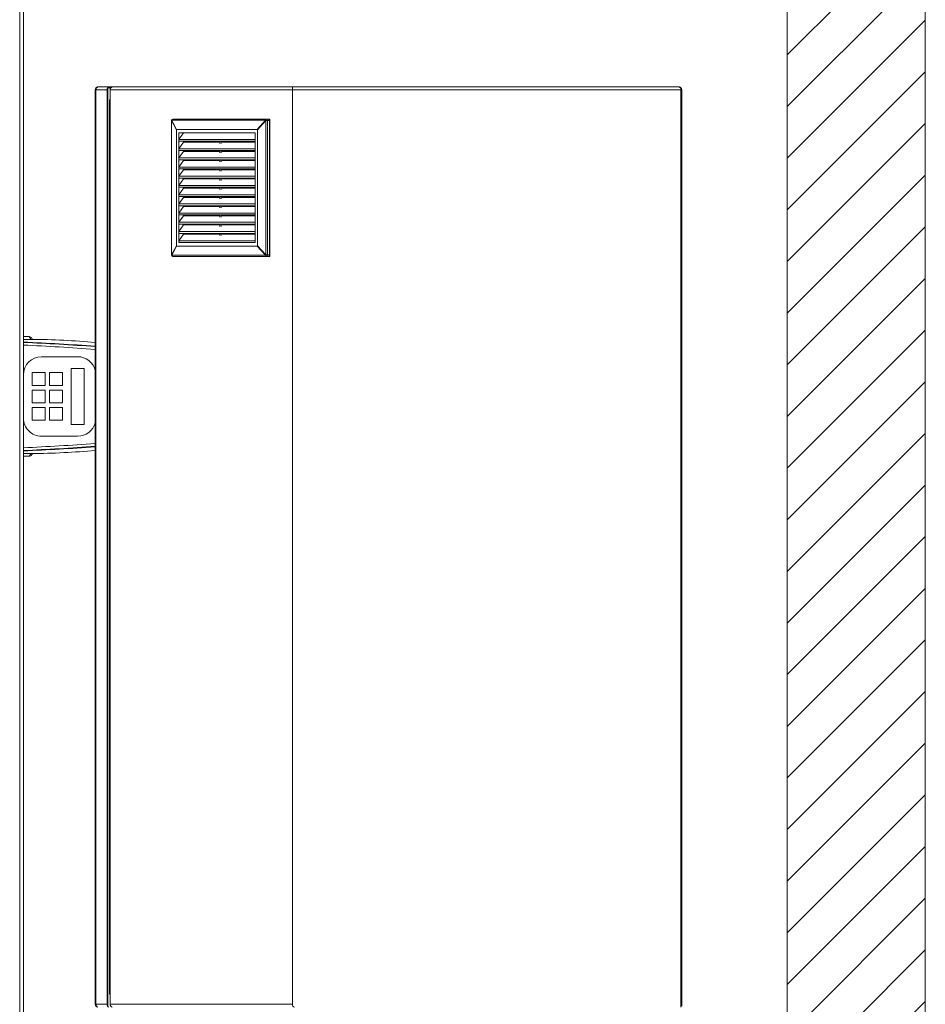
# Model space of a CAD drawing. Header units: millimetres. Extents: x 42 to 14105, y 484 to 9997.
# Tile 75 of 132: x 9175 to 10159, y 5219 to 6289. Entities that reach past the tile are written whole.
import ezdxf

# ---------------------------------------------------------------- set-up
doc = ezdxf.new("R2010")
doc.units = ezdxf.units.MM
doc.header["$LTSCALE"] = 25

# ---------------------------------------------------------------- blocks, each defined once
blk = doc.blocks.new('SW_HATCH_1')
at = {"color": 0, "linetype": 'Continuous', "lineweight": 0}
for p, q in [((64.2, 2084.8), (214.2, 2234.8)), ((64.2, 2028.7), (214.2, 2178.7)), ((64.2, 1972.5), (214.2, 2122.5)), ((64.2, 1916.4), (214.2, 2066.4)), ((64.2, 1860.3), (214.2, 2010.3)), ((64.2, 1804.2), (214.2, 1954.2)), ((64.2, 1748), (214.2, 1898)), ((64.2, 1691.9), (214.2, 1841.9)), ((64.2, 1635.8), (214.2, 1785.8)), ((64.2, 1579.6), (214.2, 1729.6)), ((64.2, 1523.5), (214.2, 1673.5)), ((64.2, 1467.4), (214.2, 1617.4)), ((64.2, 1411.3), (214.2, 1561.3)), ((64.2, 1355.1), (214.2, 1505.1)), ((64.2, 1299), (214.2, 1449)), ((64.2, 1242.9), (214.2, 1392.9)), ((64.2, 1186.8), (214.2, 1336.8)), ((64.2, 1130.6), (214.2, 1280.6)), ((64.2, 1074.5), (214.2, 1224.5)), ((64.2, 1018.4), (214.2, 1168.4)), ((64.2, 962.3), (214.2, 1112.3)), ((64.2, 906.1), (214.2, 1056.1))]:
    blk.add_line(p, q, dxfattribs=at)

msp = doc.modelspace()

# ---------------------------------------------------------------- linework, layer by layer
at = {"color": 7, "linetype": 'Continuous', "lineweight": 15}
for p, q in [((10008.956, 8495.688), (10008.956, 4165.688)), ((10158.956, 8495.688), (10158.956, 4165.688)), ((9178.956, 4745.688), (9178.956, 7820.951)), ((9256.935, 6212.688), (9256.935, 5218.688)), ((9257.814, 6212.688), (9257.814, 5218.688)), ((9269.835, 6212.688), (9257.814, 6212.688)), ((9259.935, 6215.688), (9271.956, 6215.688)), ((9269.835, 5218.688), (9269.835, 6212.688)), ((9273.911, 6214.688), (9270.542, 6214.688)), ((9270.542, 6214.688), (9270.542, 5216.688)), ((9271.956, 6215.688), (9275.492, 6215.688)), ((9471.36, 6212.688), (9273.37, 6212.688)), ((9273.37, 5218.688), (9273.37, 6212.688)), ((9275.492, 6215.688), (9471.36, 6215.688)), ((9471.36, 6215.688), (9471.36, 6212.688)), ((9471.36, 6215.688), (9891.382, 6215.688)), ((9471.36, 5218.688), (9471.36, 6212.688)), ((9893.503, 6212.688), (9471.36, 6212.688)), ((9893.503, 5215.688), (9893.503, 6212.688)), ((9894.382, 5216.567), (9894.382, 6212.688)), ((9272.663, 5229.688), (9272.663, 6201.688)), ((9272.663, 6201.688), (9273.37, 6201.688)), ((9339.809, 6179.188), (9339.809, 6033.117)), ((9345.23, 6169.104), (9340.01, 6179.188)), ((9340.01, 6179.188), (9340.01, 6033.117)), ((9340.285, 6179.576), (9345.505, 6169.492)), ((9442.108, 6179.576), (9340.285, 6179.576)), ((9341.309, 6180.688), (9443.133, 6180.688)), ((9433.067, 6169.492), (9442.108, 6179.576)), ((9442.383, 6179.188), (9433.341, 6169.104)), ((9442.383, 6033.117), (9442.383, 6179.188)), ((9444.193, 6179.188), (9442.383, 6179.188)), ((9443.133, 6180.688), (9445.197, 6180.688)), ((9444.193, 6179.188), (9444.193, 6033.117)), ((9446.258, 6179.188), (9444.193, 6179.188)), ((9446.258, 6180.688), (9445.197, 6180.688)), ((9446.258, 6180.688), (9446.258, 6031.617)), ((9446.612, 6180.688), (9446.258, 6180.688)), ((9446.258, 6179.188), (9446.258, 6033.117)), ((9446.612, 6180.688), (9446.612, 6031.617)), ((9345.23, 6169.104), (9345.23, 6043.201)), ((9433.067, 6169.492), (9345.505, 6169.492)), ((9347.92, 6158.617), (9352.92, 6165.688)), ((9430.652, 6165.688), (9347.92, 6165.688)), ((9347.92, 6165.688), (9347.92, 6046.617)), ((9430.652, 6046.617), (9430.652, 6165.688)), ((9433.341, 6043.201), (9433.341, 6169.104)), ((9347.92, 6158.617), (9430.652, 6158.617)), ((9347.92, 6156.617), (9347.92, 6158.617)), ((9347.92, 6156.617), (9430.652, 6156.617)), ((9347.92, 6148.617), (9352.92, 6155.688)), ((9352.92, 6155.688), (9352.92, 6156.617)), ((9352.92, 6155.688), (9392.518, 6155.688)), ((9392.518, 6154.188), (9392.518, 6156.617)), ((9393.932, 6156.617), (9393.932, 6154.188)), ((9394.993, 6156.617), (9394.993, 6155.688)), ((9394.993, 6155.688), (9430.652, 6155.688)), ((9430.652, 6156.617), (9430.652, 6158.617)), ((9347.92, 6148.617), (9430.652, 6148.617)), ((9347.92, 6146.617), (9347.92, 6148.617)), ((9347.92, 6146.617), (9430.652, 6146.617)), ((9347.92, 6138.617), (9352.92, 6145.688)), ((9352.92, 6145.688), (9352.92, 6146.617)), ((9352.92, 6145.688), (9392.518, 6145.688)), ((9392.518, 6144.188), (9392.518, 6146.617)), ((9393.932, 6146.617), (9393.932, 6144.188)), ((9394.993, 6146.617), (9394.993, 6145.688)), ((9394.993, 6145.688), (9430.652, 6145.688)), ((9430.652, 6146.617), (9430.652, 6148.617)), ((9347.92, 6136.617), (9347.92, 6138.617)), ((9347.92, 6138.617), (9430.652, 6138.617)), ((9347.92, 6136.617), (9430.652, 6136.617)), ((9347.92, 6128.617), (9352.92, 6135.688)), ((9352.92, 6135.688), (9352.92, 6136.617)), ((9352.92, 6135.688), (9392.518, 6135.688)), ((9392.518, 6134.188), (9392.518, 6136.617)), ((9393.932, 6136.617), (9393.932, 6134.188)), ((9394.993, 6136.617), (9394.993, 6135.688)), ((9394.993, 6135.688), (9430.652, 6135.688)), ((9430.652, 6136.617), (9430.652, 6138.617)), ((9347.92, 6128.617), (9430.652, 6128.617)), ((9347.92, 6126.617), (9347.92, 6128.617)), ((9347.92, 6126.617), (9430.652, 6126.617)), ((9347.92, 6118.617), (9352.92, 6125.688)), ((9352.92, 6125.688), (9352.92, 6126.617)), ((9352.92, 6125.688), (9392.518, 6125.688)), ((9392.518, 6124.188), (9392.518, 6126.617)), ((9393.932, 6126.617), (9393.932, 6124.188)), ((9394.993, 6126.617), (9394.993, 6125.688)), ((9394.993, 6125.688), (9430.652, 6125.688)), ((9430.652, 6126.617), (9430.652, 6128.617)), ((9347.92, 6118.617), (9430.652, 6118.617)), ((9347.92, 6116.617), (9347.92, 6118.617)), ((9347.92, 6116.617), (9430.652, 6116.617)), ((9347.92, 6108.617), (9352.92, 6115.688)), ((9352.92, 6115.688), (9352.92, 6116.617)), ((9352.92, 6115.688), (9392.518, 6115.688)), ((9392.518, 6114.188), (9392.518, 6116.617)), ((9393.932, 6116.617), (9393.932, 6114.188)), ((9394.993, 6116.617), (9394.993, 6115.688)), ((9394.993, 6115.688), (9430.652, 6115.688)), ((9430.652, 6116.617), (9430.652, 6118.617)), ((9347.92, 6108.617), (9430.652, 6108.617)), ((9347.92, 6106.617), (9347.92, 6108.617)), ((9347.92, 6106.617), (9430.652, 6106.617)), ((9347.92, 6098.617), (9352.92, 6105.688)), ((9352.92, 6105.688), (9352.92, 6106.617)), ((9352.92, 6105.688), (9392.518, 6105.688)), ((9392.518, 6104.188), (9392.518, 6106.617)), ((9393.932, 6106.617), (9393.932, 6104.188)), ((9394.993, 6106.617), (9394.993, 6105.688)), ((9394.993, 6105.688), (9430.652, 6105.688)), ((9430.652, 6106.617), (9430.652, 6108.617)), ((9347.92, 6098.617), (9430.652, 6098.617)), ((9347.92, 6096.617), (9347.92, 6098.617)), ((9347.92, 6096.617), (9430.652, 6096.617)), ((9347.92, 6088.617), (9352.92, 6095.688)), ((9352.92, 6095.688), (9352.92, 6096.617)), ((9352.92, 6095.688), (9392.518, 6095.688)), ((9392.518, 6094.188), (9392.518, 6096.617)), ((9393.932, 6096.617), (9393.932, 6094.188)), ((9394.993, 6096.617), (9394.993, 6095.688)), ((9394.993, 6095.688), (9430.652, 6095.688)), ((9430.652, 6096.617), (9430.652, 6098.617)), ((9347.92, 6088.617), (9430.652, 6088.617)), ((9347.92, 6086.617), (9347.92, 6088.617)), ((9347.92, 6086.617), (9430.652, 6086.617)), ((9347.92, 6078.617), (9352.92, 6085.688)), ((9347.92, 6078.617), (9430.652, 6078.617)), ((9347.92, 6076.617), (9347.92, 6078.617)), ((9352.92, 6085.688), (9352.92, 6086.617)), ((9352.92, 6085.688), (9392.518, 6085.688)), ((9392.518, 6084.188), (9392.518, 6086.617)), ((9393.932, 6086.617), (9393.932, 6084.188)), ((9394.993, 6086.617), (9394.993, 6085.688)), ((9394.993, 6085.688), (9430.652, 6085.688)), ((9430.652, 6086.617), (9430.652, 6088.617)), ((9430.652, 6076.617), (9430.652, 6078.617)), ((9347.92, 6076.617), (9430.652, 6076.617)), ((9347.92, 6068.617), (9352.92, 6075.688)), ((9347.92, 6068.617), (9430.652, 6068.617)), ((9347.92, 6066.617), (9347.92, 6068.617)), ((9352.92, 6075.688), (9352.92, 6076.617)), ((9352.92, 6075.688), (9392.518, 6075.688)), ((9392.518, 6074.188), (9392.518, 6076.617)), ((9393.932, 6076.617), (9393.932, 6074.188)), ((9394.993, 6076.617), (9394.993, 6075.688)), ((9394.993, 6075.688), (9430.652, 6075.688)), ((9430.652, 6066.617), (9430.652, 6068.617)), ((9347.92, 6066.617), (9430.652, 6066.617)), ((9347.92, 6058.617), (9352.92, 6065.688)), ((9347.92, 6056.617), (9347.92, 6058.617)), ((9347.92, 6058.617), (9430.652, 6058.617)), ((9352.92, 6065.688), (9352.92, 6066.617)), ((9352.92, 6065.688), (9392.518, 6065.688)), ((9392.518, 6064.188), (9392.518, 6066.617)), ((9393.932, 6066.617), (9393.932, 6064.188)), ((9394.993, 6066.617), (9394.993, 6065.688)), ((9394.993, 6065.688), (9430.652, 6065.688)), ((9430.652, 6056.617), (9430.652, 6058.617)), ((9347.92, 6056.617), (9430.652, 6056.617)), ((9347.92, 6048.617), (9352.92, 6055.688)), ((9347.92, 6048.617), (9430.652, 6048.617)), ((9347.92, 6046.617), (9347.92, 6048.617)), ((9347.92, 6046.617), (9430.652, 6046.617)), ((9352.92, 6055.688), (9352.92, 6056.617)), ((9352.92, 6055.688), (9392.518, 6055.688)), ((9392.518, 6054.188), (9392.518, 6056.617)), ((9393.932, 6056.617), (9393.932, 6054.188)), ((9394.993, 6056.617), (9394.993, 6055.688)), ((9394.993, 6055.688), (9430.652, 6055.688)), ((9430.652, 6046.617), (9430.652, 6048.617)), ((9340.01, 6033.117), (9345.23, 6043.201)), ((9345.505, 6042.813), (9340.285, 6032.729)), ((9345.505, 6042.813), (9433.067, 6042.813)), ((9442.108, 6032.729), (9433.067, 6042.813)), ((9433.341, 6043.201), (9442.383, 6033.117)), ((9340.285, 6032.729), (9442.108, 6032.729)), ((9443.133, 6031.617), (9341.309, 6031.617)), ((9442.383, 6033.117), (9444.193, 6033.117)), ((9445.197, 6031.617), (9443.133, 6031.617)), ((9444.193, 6033.117), (9446.258, 6033.117)), ((9446.258, 6031.617), (9445.197, 6031.617)), ((9446.612, 6031.617), (9446.258, 6031.617)), ((9185.271, 5944.338), (9178.956, 5944.338)), ((9187.394, 5941.335), (9178.956, 5941.335)), ((9185.271, 5944.338), (9187.394, 5941.335)), ((9237.934, 5922.56), (9198.63, 5922.56)), ((9244.894, 5909.852), (9230.998, 5909.852)), ((9230.998, 5909.852), (9230.998, 5848.824)), ((9231.001, 5909.852), (9231.001, 5848.824)), ((9244.894, 5848.824), (9244.894, 5909.852)), ((9178.978, 5902.902), (9178.978, 5855.774)), ((9178.99, 5902.902), (9178.978, 5902.902)), ((9178.99, 5902.902), (9178.99, 5855.774)), ((9188.587, 5905.189), (9188.587, 5891.288)), ((9202.483, 5905.189), (9188.587, 5905.189)), ((9202.483, 5891.288), (9202.483, 5905.189)), ((9202.495, 5905.189), (9202.483, 5905.189)), ((9202.495, 5891.288), (9202.495, 5905.189)), ((9207.481, 5905.189), (9207.481, 5891.288)), ((9221.377, 5905.189), (9207.481, 5905.189)), ((9221.377, 5891.288), (9221.377, 5905.189)), ((9221.389, 5905.189), (9221.377, 5905.189)), ((9221.389, 5891.288), (9221.389, 5905.189)), ((9188.587, 5891.288), (9202.483, 5891.288)), ((9188.587, 5886.288), (9188.587, 5872.388)), ((9202.483, 5886.288), (9188.587, 5886.288)), ((9202.495, 5891.288), (9202.483, 5891.288)), ((9202.483, 5872.388), (9202.483, 5886.288)), ((9202.495, 5886.288), (9202.483, 5886.288)), ((9202.495, 5872.388), (9202.495, 5886.288)), ((9207.481, 5891.288), (9221.377, 5891.288)), ((9221.377, 5886.288), (9207.481, 5886.288)), ((9207.481, 5886.288), (9207.481, 5872.388)), ((9221.389, 5891.288), (9221.377, 5891.288)), ((9221.377, 5872.388), (9221.377, 5886.288)), ((9221.389, 5886.288), (9221.377, 5886.288)), ((9221.389, 5872.388), (9221.389, 5886.288)), ((9188.587, 5872.388), (9202.483, 5872.388)), ((9188.587, 5867.388), (9188.587, 5853.488)), ((9202.483, 5867.388), (9188.587, 5867.388)), ((9202.495, 5872.388), (9202.483, 5872.388)), ((9202.483, 5853.488), (9202.483, 5867.388)), ((9202.495, 5867.388), (9202.483, 5867.388)), ((9202.495, 5853.488), (9202.495, 5867.388)), ((9207.481, 5872.388), (9221.377, 5872.388)), ((9207.481, 5867.388), (9207.481, 5853.488)), ((9221.377, 5867.388), (9207.481, 5867.388)), ((9221.389, 5872.388), (9221.377, 5872.388)), ((9221.377, 5853.488), (9221.377, 5867.388)), ((9221.389, 5867.388), (9221.377, 5867.388)), ((9221.389, 5853.488), (9221.389, 5867.388)), ((9178.99, 5855.774), (9178.978, 5855.774)), ((9188.587, 5853.488), (9202.483, 5853.488)), ((9202.495, 5853.488), (9202.483, 5853.488)), ((9207.481, 5853.488), (9221.377, 5853.488)), ((9221.389, 5853.488), (9221.377, 5853.488)), ((9230.998, 5848.824), (9244.894, 5848.824)), ((9198.63, 5836.116), (9237.934, 5836.116)), ((9178.956, 5817.341), (9187.394, 5817.341)), ((9178.956, 5814.338), (9185.273, 5814.338)), ((9185.271, 5814.338), (9187.394, 5817.341)), ((9272.663, 5229.688), (9273.37, 5229.688)), ((9257.814, 5218.688), (9269.835, 5218.688)), ((9273.37, 5218.688), (9471.36, 5218.688))]:
    msp.add_line(p, q, dxfattribs=at)
at = {"color": 8, "linetype": 'Continuous', "lineweight": 15}
for p, q in [((9174.956, 4745.688), (9174.956, 7820.951)), ((9256.935, 6212.688), (9257.814, 6212.688)), ((9893.503, 6212.688), (9894.382, 6212.688)), ((9340.01, 6179.188), (9339.809, 6179.188)), ((9339.809, 6033.117), (9340.01, 6033.117)), ((9256.935, 5218.688), (9257.814, 5218.688))]:
    msp.add_line(p, q, dxfattribs=at)
at = {"color": 7, "linetype": 'Continuous', "lineweight": 15}
for centre, radius, start, end in [((9259.935, 6212.688), 3, 90, 180), ((9260.466, 6213.063), 2.678, 101.421754, 188.049467), ((9272.487, 6213.063), 2.678, 101.421754, 188.049467), ((9276.022, 6213.063), 2.678, 101.421754, 188.049467), ((9891.382, 6212.688), 3, 0, 90), ((9890.851, 6213.063), 2.678, 351.950533, 78.578246), ((9341.309, 6179.188), 1.5, 90, 180), ((9341.404, 6178.494), 1.558, 135.956068, 153.515153), ((9341.485, 6179.498), 1.203, 98.392876, 176.28478), ((9443.308, 6179.498), 1.203, 98.392876, 176.28478), ((9444.428, 6180.925), 2.683, 210.18141, 220.34737), ((9442.867, 6179.376), 1.339, 351.950533, 78.578246), ((9444.932, 6179.376), 1.339, 351.950533, 78.578246), ((9341.309, 6033.117), 1.5, 180, 270), ((9341.404, 6033.812), 1.558, 206.484847, 224.043932), ((9341.485, 6032.807), 1.203, 183.71522, 261.607124), ((9444.428, 6031.38), 2.683, 139.65263, 149.81859), ((9443.308, 6032.807), 1.203, 183.71522, 261.607124), ((9442.867, 6032.93), 1.339, 281.421754, 8.049467), ((9444.932, 6032.93), 1.339, 281.421754, 8.049467), ((9198.633, 5902.905), 19.655, 90.009327, 180.00771), ((9198.645, 5902.905), 19.655, 90.009327, 180.00771), ((9237.932, 5902.906), 19.653, 14.77542, 89.993707), ((9198.633, 5855.771), 19.655, 179.990675, 269.992288), ((9198.645, 5855.771), 19.655, 179.990675, 269.992288), ((9237.932, 5855.77), 19.653, 270.006293, 345.22458), ((9259.935, 5218.688), 3, 180, 270), ((9260.466, 5218.313), 2.678, 171.950533, 258.578246), ((9272.487, 5218.313), 2.678, 171.950533, 258.578246), ((9276.022, 5218.313), 2.678, 171.950533, 258.578246), ((9474.012, 5218.313), 2.678, 171.950533, 258.578246)]:
    msp.add_arc(centre, radius, start, end, dxfattribs=at)
for centre, major_axis, ratio, start_param, end_param in [((9349.328, 6163.696), (-3.973, 5.754), 0.17481587, 6.16306444, 6.53116453), ((9429.243, 6163.696), (3.973, 5.754), 0.17481587, 6.03520609, 6.40330617), ((9349.328, 6048.609), (3.973, 5.754), 0.17481587, 2.89361343, 3.26171352), ((9429.243, 6048.609), (-3.973, 5.754), 0.17481587, 3.02147179, 3.38957187), ((8054.302, 4338.904), (1478.496, 1480.457), 0.41476227, 0.32727098, 0.39082472), ((9045.131, 4338.904), (2212.228, 0), 0.72435329, 1.47490674, 1.51026616), ((9045.131, 7419.773), (2212.228, 0), 0.72435329, 4.77291915, 4.80827857), ((8054.302, 7419.773), (-1478.496, 1480.457), 0.41476227, 2.75076792, 2.81432168)]:
    msp.add_ellipse(centre, major_axis=major_axis, ratio=ratio, start_param=start_param, end_param=end_param, dxfattribs=at)
at = {"color": 8, "linetype": 'Continuous', "lineweight": 15}
for centre, major_axis, ratio, start_param, end_param in [((9039.272, 4338.904), (2210.207, 0), 0.7250154, 1.47215538, 1.50755484), ((9039.199, 4338.904), (2208.086, 0), 0.72435329, 1.47202702, 1.50746081), ((9039.199, 7419.773), (2208.086, 0), 0.72435329, 4.7757245, 4.81115829), ((9039.272, 7419.773), (2210.207, 0), 0.7250154, 4.77563047, 4.81102992), ((9048.06, 7419.773), (2210.207, 0), 0.7250154, 4.77164675, 4.80703503)]:
    msp.add_ellipse(centre, major_axis=major_axis, ratio=ratio, start_param=start_param, end_param=end_param, dxfattribs=at)
at = {"color": 7, "linetype": 'Continuous', "lineweight": 15}
for points, knots in [([(9188.864, 5941.33), (9188.684, 5941.767), (9188.226, 5942.884), (9186.924, 5944.058), (9185.822, 5944.245), (9185.271, 5944.338)], [0, 0, 0, 0, 0.24332335, 0.62166167, 1, 1, 1, 1]), ([(9185.273, 5814.338), (9185.824, 5814.432), (9186.926, 5814.62), (9188.233, 5815.801), (9188.693, 5816.926), (9188.875, 5817.371)], [0, 0, 0, 0, 0.37670156, 0.75340313, 1, 1, 1, 1])]:
    msp.add_open_spline(points, degree=3, knots=knots, dxfattribs=at)

# ---------------------------------------------------------------- block references
at = {"color": 7, "linetype": 'Continuous', "lineweight": 0}
msp.add_blockref('SW_HATCH_1', (9944.728, 4165.688), dxfattribs=at)

doc.saveas('drawing.dxf')
